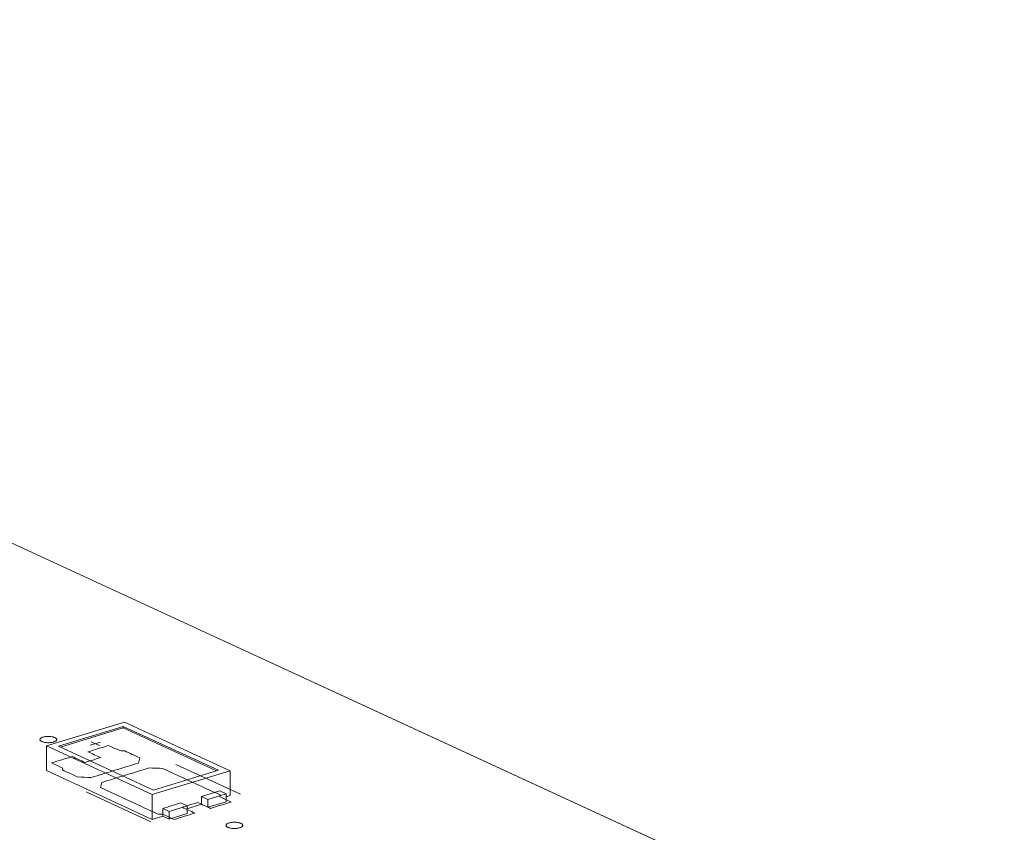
# Model space of a CAD drawing. Header units: inches. Extents: x -36 to 647, y 177 to 609.
# Tile 40 of 256: x 222 to 251, y 297 to 322. Entities that reach past the tile are written whole.
import ezdxf

# ---------------------------------------------------------------- set-up
doc = ezdxf.new("R2010")
doc.units = ezdxf.units.IN
doc.header["$MEASUREMENT"] = 0
doc.layers.add('1', color=7, linetype='Continuous')

# ---------------------------------------------------------------- blocks, each defined once
blk = doc.blocks.new('block 3741')
at = {"layer": '1', "color": 155, "lineweight": 18, "true_color": 0x4c7299}
blk.add_lwpolyline([(225.988, 297.977), (225.799, 298.064)], dxfattribs=at)
blk = doc.blocks.new('block 3884')
at = {"layer": '1', "color": 155, "lineweight": 18, "true_color": 0x4c7299}
blk.add_lwpolyline([(225.524, 298.611), (222.684, 299.922)], dxfattribs=at)
blk = doc.blocks.new('block 3885')
at = {"layer": '1', "color": 155, "lineweight": 18, "true_color": 0x4c7299}
blk.add_lwpolyline([(227.463, 299.204), (225.524, 298.611)], dxfattribs=at)
blk = doc.blocks.new('block 3886')
at = {"layer": '1', "color": 155, "lineweight": 18, "true_color": 0x4c7299}
blk.add_lwpolyline([(224.623, 300.514), (227.463, 299.204)], dxfattribs=at)
blk = doc.blocks.new('block 3887')
at = {"layer": '1', "color": 155, "lineweight": 18, "true_color": 0x4c7299}
blk.add_lwpolyline([(224.659, 300.646), (222.332, 299.935)], dxfattribs=at)
blk = doc.blocks.new('block 3888')
at = {"layer": '1', "color": 155, "lineweight": 18, "true_color": 0x4c7299}
blk.add_lwpolyline([(222.332, 299.935), (225.488, 298.479)], dxfattribs=at)
blk = doc.blocks.new('block 3889')
at = {"layer": '1', "color": 155, "lineweight": 18, "true_color": 0x4c7299}
blk.add_lwpolyline([(225.488, 298.479), (227.815, 299.19)], dxfattribs=at)
blk = doc.blocks.new('block 3890')
at = {"layer": '1', "color": 155, "lineweight": 18, "true_color": 0x4c7299}
blk.add_lwpolyline([(222.684, 299.922), (224.623, 300.514)], dxfattribs=at)
blk = doc.blocks.new('block 3891')
at = {"layer": '1', "color": 155, "lineweight": 18, "true_color": 0x4c7299}
blk.add_lwpolyline([(226.962, 298.42), (227.151, 298.332)], dxfattribs=at)
blk = doc.blocks.new('block 3892')
at = {"layer": '1', "color": 155, "lineweight": 18, "true_color": 0x4c7299}
blk.add_lwpolyline([(227.815, 299.19), (224.659, 300.646)], dxfattribs=at)
blk = doc.blocks.new('block 3893')
at = {"layer": '1', "color": 155, "lineweight": 18, "true_color": 0x4c7299}
blk.add_lwpolyline([(227.694, 298.498), (227.505, 298.586)], dxfattribs=at)
blk = doc.blocks.new('block 3894')
at = {"layer": '1', "color": 155, "lineweight": 18, "true_color": 0x4c7299}
blk.add_lwpolyline([(227.151, 298.332), (227.694, 298.498)], dxfattribs=at)
blk = doc.blocks.new('block 3895')
at = {"layer": '1', "color": 155, "lineweight": 18, "true_color": 0x4c7299}
blk.add_lwpolyline([(226.341, 298.23), (226.531, 298.143)], dxfattribs=at)
blk = doc.blocks.new('block 3896')
at = {"layer": '1', "color": 155, "lineweight": 18, "true_color": 0x4c7299}
blk.add_lwpolyline([(226.531, 298.143), (225.988, 297.977)], dxfattribs=at)
blk = doc.blocks.new('block 3927')
at = {"layer": '1', "color": 155, "lineweight": 18, "true_color": 0x4c7299}
blk.add_lwpolyline([(197.186, 317.105), (273.074, 282.098)], dxfattribs=at)
blk = doc.blocks.new('block 5149')
at = {"layer": '1', "color": 155, "lineweight": 18, "true_color": 0x4c7299}
blk.add_lwpolyline([(227.815, 299.19), (227.815, 298.449)], dxfattribs=at)
blk = doc.blocks.new('block 5150')
at = {"layer": '1', "color": 155, "lineweight": 18, "true_color": 0x4c7299}
blk.add_lwpolyline([(222.332, 299.935), (222.332, 299.194)], dxfattribs=at)
blk = doc.blocks.new('block 5151')
at = {"layer": '1', "color": 155, "lineweight": 18, "true_color": 0x4c7299}
blk.add_lwpolyline([(225.488, 298.479), (225.488, 297.738)], dxfattribs=at)
blk = doc.blocks.new('block 5152')
at = {"layer": '1', "color": 155, "lineweight": 18, "true_color": 0x4c7299}
blk.add_lwpolyline([(224.623, 300.468), (224.623, 300.514)], dxfattribs=at)
blk = doc.blocks.new('block 5153')
at = {"layer": '1', "color": 155, "lineweight": 18, "true_color": 0x4c7299}
blk.add_lwpolyline([(222.744, 299.894), (224.623, 300.468)], dxfattribs=at)
blk = doc.blocks.new('block 5154')
at = {"layer": '1', "color": 155, "lineweight": 18, "true_color": 0x4c7299}
blk.add_lwpolyline([(224.623, 300.468), (227.403, 299.185)], dxfattribs=at)
blk = doc.blocks.new('block 5155')
at = {"layer": '1', "color": 155, "lineweight": 18, "true_color": 0x4c7299}
blk.add_lwpolyline([(226.962, 298.42), (226.962, 298.188)], dxfattribs=at)
blk = doc.blocks.new('block 5156')
at = {"layer": '1', "color": 155, "lineweight": 18, "true_color": 0x4c7299}
blk.add_lwpolyline([(225.799, 298.064), (225.799, 297.833)], dxfattribs=at)
blk = doc.blocks.new('block 5157')
at = {"layer": '1', "color": 155, "lineweight": 18, "true_color": 0x4c7299}
blk.add_lwpolyline([(227.505, 298.586), (226.962, 298.42)], dxfattribs=at)
blk = doc.blocks.new('block 5158')
at = {"layer": '1', "color": 155, "lineweight": 18, "true_color": 0x4c7299}
blk.add_lwpolyline([(227.151, 298.332), (227.151, 298.101)], dxfattribs=at)
blk = doc.blocks.new('block 5159')
at = {"layer": '1', "color": 155, "lineweight": 18, "true_color": 0x4c7299}
blk.add_lwpolyline([(227.694, 298.498), (227.694, 298.267)], dxfattribs=at)
blk = doc.blocks.new('block 5160')
at = {"layer": '1', "color": 155, "lineweight": 18, "true_color": 0x4c7299}
blk.add_lwpolyline([(225.799, 298.064), (226.341, 298.23)], dxfattribs=at)
blk = doc.blocks.new('block 5161')
at = {"layer": '1', "color": 155, "lineweight": 18, "true_color": 0x4c7299}
blk.add_lwpolyline([(225.988, 297.977), (225.988, 297.745)], dxfattribs=at)
blk = doc.blocks.new('block 5162')
at = {"layer": '1', "color": 155, "lineweight": 18, "true_color": 0x4c7299}
blk.add_lwpolyline([(226.531, 298.143), (226.531, 297.911)], dxfattribs=at)
blk = doc.blocks.new('block 5163')
at = {"layer": '1', "color": 155, "lineweight": 18, "true_color": 0x4c7299}
blk.add_lwpolyline([(226.531, 297.911), (225.988, 297.745)], dxfattribs=at)
blk = doc.blocks.new('block 5164')
at = {"layer": '1', "color": 155, "lineweight": 18, "true_color": 0x4c7299}
blk.add_lwpolyline([(227.151, 298.101), (227.694, 298.267)], dxfattribs=at)
blk = doc.blocks.new('block 5165')
at = {"layer": '1', "color": 155, "lineweight": 18, "true_color": 0x4c7299}
blk.add_lwpolyline([(225.988, 297.745), (225.799, 297.833)], dxfattribs=at)
blk = doc.blocks.new('block 5166')
at = {"layer": '1', "color": 155, "lineweight": 18, "true_color": 0x4c7299}
blk.add_lwpolyline([(226.962, 298.188), (227.151, 298.101)], dxfattribs=at)
blk = doc.blocks.new('block 5167')
at = {"layer": '1', "color": 155, "lineweight": 18, "true_color": 0x4c7299}
blk.add_lwpolyline([(222.332, 299.194), (225.488, 297.738)], dxfattribs=at)
blk = doc.blocks.new('block 5168')
at = {"layer": '1', "color": 155, "lineweight": 18, "true_color": 0x4c7299}
blk.add_lwpolyline([(225.488, 297.738), (225.799, 297.833)], dxfattribs=at)
blk = doc.blocks.new('block 5169')
at = {"layer": '1', "color": 155, "lineweight": 18, "true_color": 0x4c7299}
blk.add_lwpolyline([(227.694, 298.412), (227.815, 298.449)], dxfattribs=at)
blk = doc.blocks.new('block 5170')
at = {"layer": '1', "color": 155, "lineweight": 18, "true_color": 0x4c7299}
blk.add_lwpolyline([(226.531, 298.056), (226.962, 298.188)], dxfattribs=at)
blk = doc.blocks.new('block 5775')
at = {"layer": '1', "color": 18, "lineweight": 13, "true_color": 0x4c0000}
blk.add_lwpolyline([(197.186, 317.105), (273.074, 282.098)], dxfattribs=at)
blk = doc.blocks.new('block 5780')
at = {"layer": '1', "color": 18, "lineweight": 13, "true_color": 0x4c0000}
blk.add_lwpolyline([(197.186, 317.105), (273.074, 282.098)], dxfattribs=at)
blk = doc.blocks.new('block 5898')
at = {"layer": '1', "color": 18, "lineweight": 13, "true_color": 0x4c0000}
blk.add_lwpolyline([(225.443, 297.668), (223.511, 298.56)], dxfattribs=at)
blk = doc.blocks.new('block 5899')
at = {"layer": '1', "color": 18, "lineweight": 13, "true_color": 0x4c0000}
blk.add_lwpolyline([(225.443, 297.668), (223.511, 298.56)], dxfattribs=at)
blk = doc.blocks.new('block 6065')
at = {"layer": '1', "color": 18, "lineweight": 13, "true_color": 0x4c0000}
blk.add_lwpolyline([(228.121, 298.487), (226.189, 299.378)], dxfattribs=at)
blk = doc.blocks.new('block 6071')
at = {"layer": '1', "color": 18, "lineweight": 13, "true_color": 0x4c0000}
blk.add_lwpolyline([(223.661, 300.057), (223.914, 299.941)], dxfattribs=at)
blk = doc.blocks.new('block 6075')
at = {"layer": '1', "color": 18, "lineweight": 13, "true_color": 0x4c0000}
blk.add_lwpolyline([(223.661, 300.057), (223.914, 299.941)], dxfattribs=at)
blk = doc.blocks.new('block 6081')
at = {"layer": '1', "color": 18, "lineweight": 13, "true_color": 0x4c0000}
blk.add_lwpolyline([(228.121, 298.487), (226.189, 299.378)], dxfattribs=at)
blk = doc.blocks.new('block 6084')
at = {"layer": '1', "color": 18, "lineweight": 13, "true_color": 0x4c0000}
blk.add_lwpolyline([(223.632, 299.952), (223.942, 300.047)], dxfattribs=at)
blk = doc.blocks.new('block 6124')
at = {"layer": '1', "color": 18, "lineweight": 13, "true_color": 0x4c0000}
blk.add_lwpolyline([(223.632, 299.952), (223.942, 300.047)], dxfattribs=at)
blk = doc.blocks.new('block 9164')
at = {"layer": '1', "color": 18, "lineweight": 13, "true_color": 0x4c0000}
blk.add_lwpolyline([(187.409, 321.615), (193.311, 318.892), (194.049, 318.552), (193.809, 318.245), (193.275, 317.394), (195.034, 316.821), (197.225, 317.087), (220.836, 306.195), (268.057, 284.413)], dxfattribs=at)
blk = doc.blocks.new('block 9222')
at = {"layer": '1', "color": 18, "lineweight": 13, "true_color": 0x4c0000}
blk.add_open_spline([(225.12, 299.574), (225.107, 299.523), (225.093, 299.472), (225.08, 299.421), (224.608, 299.277), (224.137, 299.133), (223.665, 298.989), (223.53, 298.994), (223.394, 299), (223.259, 299.005), (223.107, 299.075), (222.955, 299.145), (222.803, 299.215), (222.806, 299.234), (222.809, 299.252), (222.813, 299.27), (222.701, 299.322), (222.589, 299.373), (222.478, 299.425), (222.685, 299.488), (222.891, 299.551), (223.098, 299.614), (223.224, 299.556), (223.351, 299.498), (223.477, 299.44), (223.632, 299.487), (223.787, 299.534), (223.942, 299.582), (223.816, 299.64), (223.69, 299.698), (223.564, 299.756), (223.77, 299.82), (223.977, 299.883), (224.184, 299.946), (224.296, 299.895), (224.407, 299.843), (224.519, 299.792), (224.567, 299.789), (224.616, 299.787), (224.664, 299.784), (224.816, 299.714), (224.968, 299.644), (225.12, 299.574)], degree=3, knots=[0, 0, 0, 0, 1, 1, 1, 2, 2, 2, 3, 3, 3, 4, 4, 4, 5, 5, 5, 6, 6, 6, 7, 7, 7, 8, 8, 8, 9, 9, 9, 10, 10, 10, 11, 11, 11, 12, 12, 12, 13, 13, 13, 14, 14, 14, 14], dxfattribs=at)
blk = doc.blocks.new('block 9245')
at = {"layer": '1', "color": 18, "lineweight": 13, "true_color": 0x4c0000}
blk.add_open_spline([(225.12, 299.574), (225.107, 299.523), (225.093, 299.472), (225.08, 299.421), (224.608, 299.277), (224.137, 299.133), (223.665, 298.989), (223.53, 298.994), (223.394, 299), (223.259, 299.005), (223.107, 299.075), (222.955, 299.145), (222.803, 299.215), (222.806, 299.234), (222.809, 299.252), (222.813, 299.27), (222.701, 299.322), (222.589, 299.373), (222.478, 299.425), (222.685, 299.488), (222.891, 299.551), (223.098, 299.614), (223.224, 299.556), (223.351, 299.498), (223.477, 299.44), (223.632, 299.487), (223.787, 299.534), (223.942, 299.582), (223.816, 299.64), (223.69, 299.698), (223.564, 299.756), (223.77, 299.82), (223.977, 299.883), (224.184, 299.946), (224.296, 299.895), (224.407, 299.843), (224.519, 299.792), (224.567, 299.789), (224.616, 299.787), (224.664, 299.784), (224.816, 299.714), (224.968, 299.644), (225.12, 299.574)], degree=3, knots=[0, 0, 0, 0, 1, 1, 1, 2, 2, 2, 3, 3, 3, 4, 4, 4, 5, 5, 5, 6, 6, 6, 7, 7, 7, 8, 8, 8, 9, 9, 9, 10, 10, 10, 11, 11, 11, 12, 12, 12, 13, 13, 13, 14, 14, 14, 14], dxfattribs=at)
blk = doc.blocks.new('block 9291')
at = {"layer": '1', "color": 18, "lineweight": 13, "true_color": 0x4c0000}
blk.add_open_spline([(227.225, 298.068), (227.432, 298.131), (227.638, 298.194), (227.845, 298.257), (227.734, 298.309), (227.622, 298.36), (227.51, 298.412), (227.514, 298.43), (227.517, 298.448), (227.52, 298.467), (226.947, 298.731), (226.375, 298.995), (225.802, 299.259), (225.666, 299.265), (225.531, 299.27), (225.396, 299.276), (224.924, 299.131), (224.452, 298.987), (223.981, 298.843), (223.967, 298.792), (223.954, 298.741), (223.94, 298.691), (224.513, 298.426), (225.086, 298.162), (225.659, 297.898), (225.707, 297.895), (225.756, 297.893), (225.804, 297.89), (225.916, 297.839), (226.027, 297.787), (226.139, 297.736), (226.346, 297.799), (226.552, 297.862), (226.759, 297.925), (226.633, 297.984), (226.507, 298.042), (226.381, 298.1), (226.536, 298.148), (226.691, 298.195), (226.846, 298.242), (226.972, 298.184), (227.098, 298.126), (227.225, 298.068)], degree=3, knots=[0, 0, 0, 0, 1, 1, 1, 2, 2, 2, 3, 3, 3, 4, 4, 4, 5, 5, 5, 6, 6, 6, 7, 7, 7, 8, 8, 8, 9, 9, 9, 10, 10, 10, 11, 11, 11, 12, 12, 12, 13, 13, 13, 14, 14, 14, 14], dxfattribs=at)
blk = doc.blocks.new('block 9347')
at = {"layer": '1', "color": 18, "lineweight": 13, "true_color": 0x4c0000}
blk.add_open_spline([(225.12, 299.574), (225.107, 299.523), (225.093, 299.472), (225.08, 299.421), (224.608, 299.277), (224.137, 299.133), (223.665, 298.989), (223.53, 298.994), (223.394, 299), (223.259, 299.005), (223.107, 299.075), (222.955, 299.145), (222.803, 299.215), (222.806, 299.234), (222.809, 299.252), (222.813, 299.27), (222.701, 299.322), (222.589, 299.373), (222.478, 299.425), (222.685, 299.488), (222.891, 299.551), (223.098, 299.614), (223.224, 299.556), (223.351, 299.498), (223.477, 299.44), (223.632, 299.487), (223.787, 299.534), (223.942, 299.582), (223.816, 299.64), (223.69, 299.698), (223.564, 299.756), (223.77, 299.82), (223.977, 299.883), (224.184, 299.946), (224.296, 299.895), (224.407, 299.843), (224.519, 299.792), (224.567, 299.789), (224.616, 299.787), (224.664, 299.784), (224.816, 299.714), (224.968, 299.644), (225.12, 299.574)], degree=3, knots=[0, 0, 0, 0, 1, 1, 1, 2, 2, 2, 3, 3, 3, 4, 4, 4, 5, 5, 5, 6, 6, 6, 7, 7, 7, 8, 8, 8, 9, 9, 9, 10, 10, 10, 11, 11, 11, 12, 12, 12, 13, 13, 13, 14, 14, 14, 14], dxfattribs=at)
blk = doc.blocks.new('block 9357')
at = {"layer": '1', "color": 18, "lineweight": 13, "true_color": 0x4c0000}
blk.add_open_spline([(227.225, 298.068), (227.432, 298.131), (227.638, 298.194), (227.845, 298.257), (227.734, 298.309), (227.622, 298.36), (227.51, 298.412), (227.514, 298.43), (227.517, 298.448), (227.52, 298.467), (226.947, 298.731), (226.375, 298.995), (225.802, 299.259), (225.666, 299.265), (225.531, 299.27), (225.396, 299.276), (224.924, 299.131), (224.452, 298.987), (223.981, 298.843), (223.967, 298.792), (223.954, 298.741), (223.94, 298.691), (224.513, 298.426), (225.086, 298.162), (225.659, 297.898), (225.707, 297.895), (225.756, 297.893), (225.804, 297.89), (225.916, 297.839), (226.027, 297.787), (226.139, 297.736), (226.346, 297.799), (226.552, 297.862), (226.759, 297.925), (226.633, 297.984), (226.507, 298.042), (226.381, 298.1), (226.536, 298.148), (226.691, 298.195), (226.846, 298.242), (226.972, 298.184), (227.098, 298.126), (227.225, 298.068)], degree=3, knots=[0, 0, 0, 0, 1, 1, 1, 2, 2, 2, 3, 3, 3, 4, 4, 4, 5, 5, 5, 6, 6, 6, 7, 7, 7, 8, 8, 8, 9, 9, 9, 10, 10, 10, 11, 11, 11, 12, 12, 12, 13, 13, 13, 14, 14, 14, 14], dxfattribs=at)
blk = doc.blocks.new('block 9405')
at = {"layer": '1', "color": 18, "lineweight": 13, "true_color": 0x4c0000}
blk.add_open_spline([(227.225, 298.068), (227.432, 298.131), (227.638, 298.194), (227.845, 298.257), (227.734, 298.309), (227.622, 298.36), (227.51, 298.412), (227.514, 298.43), (227.517, 298.448), (227.52, 298.467), (226.947, 298.731), (226.375, 298.995), (225.802, 299.259), (225.666, 299.265), (225.531, 299.27), (225.396, 299.276), (224.924, 299.131), (224.452, 298.987), (223.981, 298.843), (223.967, 298.792), (223.954, 298.741), (223.94, 298.691), (224.513, 298.426), (225.086, 298.162), (225.659, 297.898), (225.707, 297.895), (225.756, 297.893), (225.804, 297.89), (225.916, 297.839), (226.027, 297.787), (226.139, 297.736), (226.346, 297.799), (226.552, 297.862), (226.759, 297.925), (226.633, 297.984), (226.507, 298.042), (226.381, 298.1), (226.536, 298.148), (226.691, 298.195), (226.846, 298.242), (226.972, 298.184), (227.098, 298.126), (227.225, 298.068)], degree=3, knots=[0, 0, 0, 0, 1, 1, 1, 2, 2, 2, 3, 3, 3, 4, 4, 4, 5, 5, 5, 6, 6, 6, 7, 7, 7, 8, 8, 8, 9, 9, 9, 10, 10, 10, 11, 11, 11, 12, 12, 12, 13, 13, 13, 14, 14, 14, 14], dxfattribs=at)
blk = doc.blocks.new('block 9434')
at = {"layer": '1', "color": 18, "lineweight": 13, "true_color": 0x4c0000}
blk.add_open_spline([(225.12, 299.574), (225.107, 299.523), (225.093, 299.472), (225.08, 299.421), (224.608, 299.277), (224.137, 299.133), (223.665, 298.989), (223.53, 298.994), (223.394, 299), (223.259, 299.005), (223.107, 299.075), (222.955, 299.145), (222.803, 299.215), (222.806, 299.234), (222.809, 299.252), (222.813, 299.27), (222.701, 299.322), (222.589, 299.373), (222.478, 299.425), (222.685, 299.488), (222.891, 299.551), (223.098, 299.614), (223.224, 299.556), (223.351, 299.498), (223.477, 299.44), (223.632, 299.487), (223.787, 299.534), (223.942, 299.582), (223.816, 299.64), (223.69, 299.698), (223.564, 299.756), (223.77, 299.82), (223.977, 299.883), (224.184, 299.946), (224.296, 299.895), (224.407, 299.843), (224.519, 299.792), (224.567, 299.789), (224.616, 299.787), (224.664, 299.784), (224.816, 299.714), (224.968, 299.644), (225.12, 299.574)], degree=3, knots=[0, 0, 0, 0, 1, 1, 1, 2, 2, 2, 3, 3, 3, 4, 4, 4, 5, 5, 5, 6, 6, 6, 7, 7, 7, 8, 8, 8, 9, 9, 9, 10, 10, 10, 11, 11, 11, 12, 12, 12, 13, 13, 13, 14, 14, 14, 14], dxfattribs=at)
blk = doc.blocks.new('block 9544')
at = {"layer": '1', "color": 18, "lineweight": 13, "true_color": 0x4c0000}
blk.add_open_spline([(227.225, 298.068), (227.432, 298.131), (227.638, 298.194), (227.845, 298.257), (227.734, 298.309), (227.622, 298.36), (227.51, 298.412), (227.514, 298.43), (227.517, 298.448), (227.52, 298.467), (226.947, 298.731), (226.375, 298.995), (225.802, 299.259), (225.666, 299.265), (225.531, 299.27), (225.396, 299.276), (224.924, 299.131), (224.452, 298.987), (223.981, 298.843), (223.967, 298.792), (223.954, 298.741), (223.94, 298.691), (224.513, 298.426), (225.086, 298.162), (225.659, 297.898), (225.707, 297.895), (225.756, 297.893), (225.804, 297.89), (225.916, 297.839), (226.027, 297.787), (226.139, 297.736), (226.346, 297.799), (226.552, 297.862), (226.759, 297.925), (226.633, 297.984), (226.507, 298.042), (226.381, 298.1), (226.536, 298.148), (226.691, 298.195), (226.846, 298.242), (226.972, 298.184), (227.098, 298.126), (227.225, 298.068)], degree=3, knots=[0, 0, 0, 0, 1, 1, 1, 2, 2, 2, 3, 3, 3, 4, 4, 4, 5, 5, 5, 6, 6, 6, 7, 7, 7, 8, 8, 8, 9, 9, 9, 10, 10, 10, 11, 11, 11, 12, 12, 12, 13, 13, 13, 14, 14, 14, 14], dxfattribs=at)
blk = doc.blocks.new('block 9548')
at = {"layer": '1', "color": 18, "lineweight": 13, "true_color": 0x4c0000}
blk.add_lwpolyline([(187.409, 321.615), (193.311, 318.892), (194.049, 318.552), (193.809, 318.245), (193.275, 317.394), (195.034, 316.821), (197.225, 317.087), (220.836, 306.195), (268.057, 284.413)], dxfattribs=at)
blk = doc.blocks.new('block 9846')
at = {"layer": '1', "color": 18, "lineweight": 13, "true_color": 0x4c0000}
blk.add_lwpolyline([(222.226, 300.195), (222.245, 300.2), (222.266, 300.205), (222.288, 300.209), (222.312, 300.212), (222.336, 300.214), (222.361, 300.216), (222.411, 300.215), (222.435, 300.214), (222.458, 300.212), (222.502, 300.205), (222.523, 300.2), (222.543, 300.195), (222.561, 300.188), (222.578, 300.181), (222.593, 300.174), (222.606, 300.166), (222.616, 300.157), (222.624, 300.149), (222.63, 300.14), (222.633, 300.131), (222.634, 300.122), (222.633, 300.113), (222.629, 300.104), (222.623, 300.095), (222.615, 300.086), (222.604, 300.077), (222.591, 300.069), (222.576, 300.062), (222.56, 300.055), (222.542, 300.049), (222.523, 300.044), (222.502, 300.039), (222.48, 300.035), (222.456, 300.032), (222.432, 300.03), (222.407, 300.029), (222.357, 300.029), (222.333, 300.03), (222.31, 300.032), (222.266, 300.039), (222.245, 300.044), (222.225, 300.05), (222.207, 300.056), (222.19, 300.063), (222.175, 300.07), (222.163, 300.079), (222.152, 300.087), (222.144, 300.096), (222.139, 300.104), (222.135, 300.113), (222.134, 300.122), (222.135, 300.131), (222.139, 300.141), (222.145, 300.15), (222.154, 300.158), (222.164, 300.167), (222.177, 300.175), (222.192, 300.182), (222.209, 300.189), (222.226, 300.195)], dxfattribs=at)
blk = doc.blocks.new('block 9847')
at = {"layer": '1', "color": 18, "lineweight": 13, "true_color": 0x4c0000}
blk.add_lwpolyline([(227.781, 297.633), (227.8, 297.638), (227.821, 297.643), (227.843, 297.647), (227.867, 297.65), (227.891, 297.652), (227.916, 297.653), (227.966, 297.653), (227.99, 297.652), (228.013, 297.649), (228.057, 297.643), (228.078, 297.638), (228.098, 297.632), (228.116, 297.626), (228.133, 297.619), (228.148, 297.611), (228.16, 297.603), (228.171, 297.595), (228.179, 297.586), (228.184, 297.578), (228.188, 297.569), (228.189, 297.56), (228.188, 297.551), (228.184, 297.541), (228.178, 297.532), (228.169, 297.523), (228.159, 297.515), (228.146, 297.507), (228.131, 297.5), (228.114, 297.493), (228.097, 297.487), (228.078, 297.482), (228.057, 297.477), (228.035, 297.473), (228.011, 297.47), (227.987, 297.468), (227.962, 297.466), (227.912, 297.466), (227.888, 297.468), (227.865, 297.47), (227.821, 297.477), (227.8, 297.482), (227.78, 297.487), (227.762, 297.494), (227.745, 297.501), (227.73, 297.508), (227.717, 297.516), (227.707, 297.525), (227.699, 297.533), (227.693, 297.542), (227.69, 297.551), (227.689, 297.56), (227.69, 297.569), (227.694, 297.578), (227.7, 297.587), (227.708, 297.596), (227.719, 297.605), (227.732, 297.613), (227.747, 297.62), (227.763, 297.627), (227.781, 297.633)], dxfattribs=at)
blk = doc.blocks.new('block 9860')
at = {"layer": '1', "color": 18, "lineweight": 13, "true_color": 0x4c0000}
blk.add_lwpolyline([(222.226, 300.195), (222.245, 300.2), (222.266, 300.205), (222.288, 300.209), (222.312, 300.212), (222.336, 300.214), (222.361, 300.216), (222.411, 300.215), (222.435, 300.214), (222.458, 300.212), (222.502, 300.205), (222.523, 300.2), (222.543, 300.195), (222.561, 300.188), (222.578, 300.181), (222.593, 300.174), (222.606, 300.166), (222.616, 300.157), (222.624, 300.149), (222.63, 300.14), (222.633, 300.131), (222.634, 300.122), (222.633, 300.113), (222.629, 300.104), (222.623, 300.095), (222.615, 300.086), (222.604, 300.077), (222.591, 300.069), (222.576, 300.062), (222.56, 300.055), (222.542, 300.049), (222.523, 300.044), (222.502, 300.039), (222.48, 300.035), (222.456, 300.032), (222.432, 300.03), (222.407, 300.029), (222.357, 300.029), (222.333, 300.03), (222.31, 300.032), (222.266, 300.039), (222.245, 300.044), (222.225, 300.05), (222.207, 300.056), (222.19, 300.063), (222.175, 300.07), (222.163, 300.079), (222.152, 300.087), (222.144, 300.096), (222.139, 300.104), (222.135, 300.113), (222.134, 300.122), (222.135, 300.131), (222.139, 300.141), (222.145, 300.15), (222.154, 300.158), (222.164, 300.167), (222.177, 300.175), (222.192, 300.182), (222.209, 300.189), (222.226, 300.195)], dxfattribs=at)
blk = doc.blocks.new('block 9880')
at = {"layer": '1', "color": 18, "lineweight": 13, "true_color": 0x4c0000}
blk.add_lwpolyline([(227.781, 297.633), (227.8, 297.638), (227.821, 297.643), (227.843, 297.647), (227.867, 297.65), (227.891, 297.652), (227.916, 297.653), (227.966, 297.653), (227.99, 297.652), (228.013, 297.649), (228.057, 297.643), (228.078, 297.638), (228.098, 297.632), (228.116, 297.626), (228.133, 297.619), (228.148, 297.611), (228.16, 297.603), (228.171, 297.595), (228.179, 297.586), (228.184, 297.578), (228.188, 297.569), (228.189, 297.56), (228.188, 297.551), (228.184, 297.541), (228.178, 297.532), (228.169, 297.523), (228.159, 297.515), (228.146, 297.507), (228.131, 297.5), (228.114, 297.493), (228.097, 297.487), (228.078, 297.482), (228.057, 297.477), (228.035, 297.473), (228.011, 297.47), (227.987, 297.468), (227.962, 297.466), (227.912, 297.466), (227.888, 297.468), (227.865, 297.47), (227.821, 297.477), (227.8, 297.482), (227.78, 297.487), (227.762, 297.494), (227.745, 297.501), (227.73, 297.508), (227.717, 297.516), (227.707, 297.525), (227.699, 297.533), (227.693, 297.542), (227.69, 297.551), (227.689, 297.56), (227.69, 297.569), (227.694, 297.578), (227.7, 297.587), (227.708, 297.596), (227.719, 297.605), (227.732, 297.613), (227.747, 297.62), (227.763, 297.627), (227.781, 297.633)], dxfattribs=at)

msp = doc.modelspace()

# ---------------------------------------------------------------- block references
at = {"layer": '1'}
for name in ['block 9164', 'block 9548', 'block 3927', 'block 5775', 'block 5780', 'block 3887', 'block 3892', 'block 3890', 'block 5153', 'block 3886', 'block 5152', 'block 5154', 'block 9846', 'block 9860', 'block 6084', 'block 6124', 'block 6071', 'block 6075', 'block 3888', 'block 5150', 'block 9222', 'block 9245', 'block 9347', 'block 9434', 'block 3884', 'block 5167', 'block 9291', 'block 9357', 'block 9405', 'block 9544', 'block 3889', 'block 3885', 'block 6065', 'block 6081', 'block 5149', 'block 5898', 'block 5899', 'block 5157', 'block 3894', 'block 3893', 'block 5159', 'block 5151', 'block 5160', 'block 3895', 'block 3891', 'block 5155', 'block 5158', 'block 5164', 'block 5169', 'block 3741', 'block 5156', 'block 3896', 'block 5161', 'block 5163', 'block 5170', 'block 5162', 'block 5166', 'block 5168', 'block 5165', 'block 9847', 'block 9880']:
    msp.add_blockref(name, (0, 0), dxfattribs=at)

doc.saveas('drawing.dxf')
